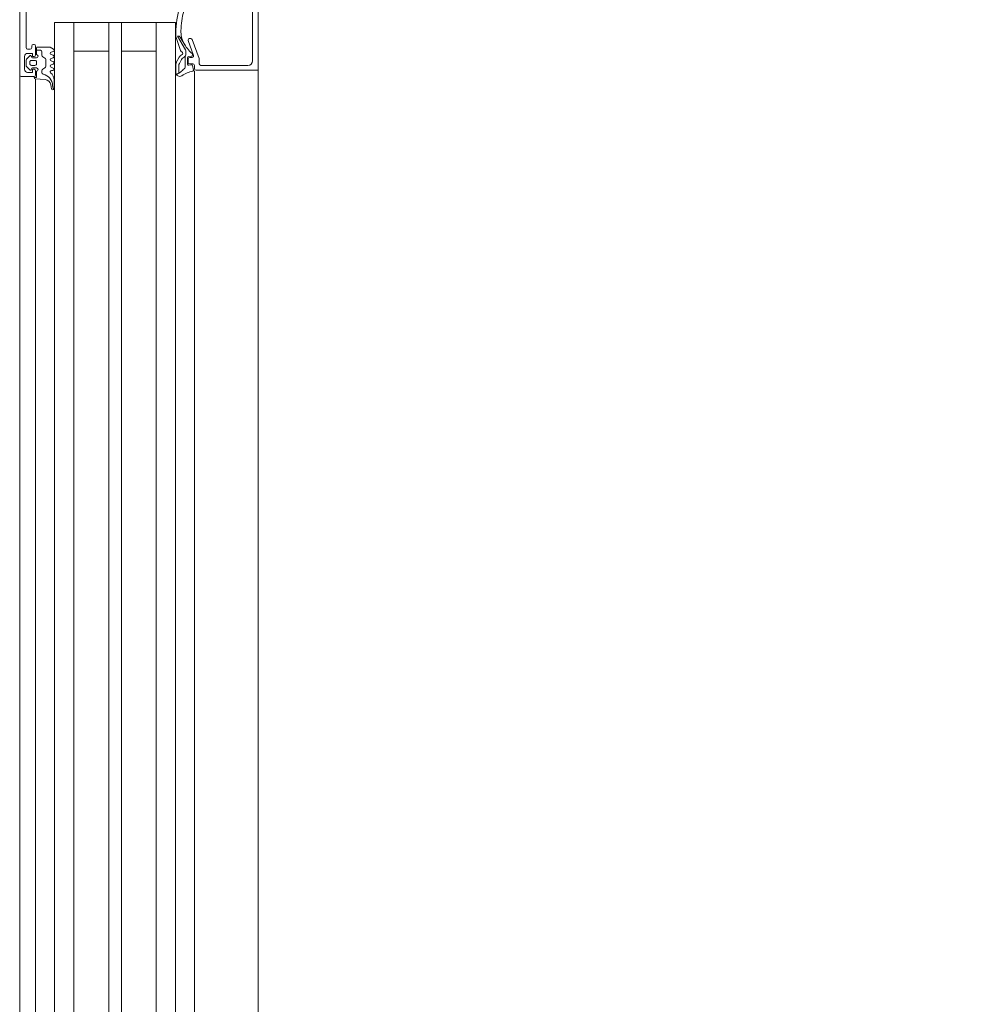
# Model space of a CAD drawing. Header units: centimetres. Extents: x -2424 to 2319, y 5 to 3760.
# Tile 94 of 117: x 529 to 559, y 2989 to 3020. Entities that reach past the tile are written whole.
import ezdxf

# ---------------------------------------------------------------- set-up
doc = ezdxf.new("R2010")
doc.units = ezdxf.units.CM
doc.linetypes.add('Dash', pattern=[60, 30, -30])
for name, color, linetype, lineweight in [('A-DETL-GENF', 92, 'Continuous', 9), ('A-DOOR', 31, 'Continuous', 13), ('A-DOOR-HDLN', 31, 'Continuous', 13)]:
    doc.layers.add(name, color=color, linetype=linetype, lineweight=lineweight)

msp = doc.modelspace()

# ---------------------------------------------------------------- linework, layer by layer
at = {"layer": 'A-DETL-GENF', "color": 251, "lineweight": 9}
for p, q in [((536.377, 3034.826), (536.377, 2882.326)), ((528.877, 2883.226), (528.877, 3033.926)), ((534.377, 2951.676), (534.377, 3018.406)), ((529.377, 3013.826), (529.377, 2951.676)), ((529.977, 3013.826), (529.977, 2951.676)), ((530.577, 3013.826), (530.577, 2951.676)), ((531.677, 3013.826), (531.677, 2951.676)), ((532.077, 3013.826), (532.077, 2951.676)), ((533.177, 3013.826), (533.177, 2951.676)), ((533.777, 3013.826), (533.777, 2951.676))]:
    msp.add_line(p, q, dxfattribs=at)
at = {"layer": 'A-DOOR', "color": 251, "lineweight": 9}
for p, q in [((528.877, 3018.276), (528.877, 3026.876)), ((529.077, 3021.136), (529.077, 3019.136)), ((536.207, 3018.726), (536.207, 3021.036)), ((530.577, 3013.075), (530.577, 3019.926)), ((533.177, 3013.075), (533.177, 3019.926)), ((529.307, 3019.236), (529.327, 3019.236)), ((533.94, 3019.046), (533.798, 3019.459)), ((534.092, 3019.064), (533.84, 3019.493)), ((533.93, 3019.461), (534.074, 3019.223)), ((534.349, 3018.893), (534.18, 3019.358)), ((534.227, 3019.426), (534.259, 3019.426)), ((534.306, 3019.393), (534.524, 3018.793)), ((529.127, 3019.086), (529.207, 3019.086)), ((529.257, 3019.136), (529.257, 3019.186)), ((529.377, 3019.186), (529.377, 3018.906)), ((529.407, 3018.916), (529.407, 3019.126)), ((529.407, 3019.053), (529.527, 3019.053)), ((529.577, 3019.003), (529.577, 3018.892)), ((529.927, 3019.017), (529.866, 3018.994)), ((529.866, 3018.917), (529.927, 3018.894)), ((533.932, 3018.875), (533.986, 3018.916)), ((534.105, 3018.915), (534.105, 3019.013)), ((534.317, 3018.924), (534.317, 3018.897)), ((529.027, 3018.856), (529.027, 3018.456)), ((529.077, 3018.574), (529.077, 3018.737)), ((529.091, 3018.773), (529.196, 3018.877)), ((529.197, 3018.686), (529.197, 3018.626)), ((529.247, 3018.856), (529.247, 3018.846)), ((529.357, 3018.736), (529.247, 3018.736)), ((529.277, 3018.816), (529.407, 3018.816)), ((529.407, 3018.626), (529.407, 3018.686)), ((529.602, 3018.849), (529.672, 3018.809)), ((529.697, 3018.765), (529.697, 3018.542)), ((529.927, 3018.817), (529.866, 3018.794)), ((529.866, 3018.717), (529.927, 3018.694)), ((529.927, 3018.617), (529.866, 3018.594)), ((533.792, 3018.348), (533.792, 3018.612)), ((533.806, 3018.67), (533.897, 3018.836)), ((533.905, 3018.641), (533.97, 3018.759)), ((534.162, 3018.825), (534.162, 3018.614)), ((534.177, 3018.676), (534.177, 3018.776)), ((534.29, 3018.867), (534.188, 3018.855)), ((534.227, 3018.826), (534.302, 3018.826)), ((534.327, 3018.626), (534.227, 3018.626)), ((534.527, 3018.776), (534.527, 3018.626)), ((529.196, 3018.434), (529.091, 3018.538)), ((529.247, 3018.576), (529.357, 3018.576)), ((529.247, 3018.466), (529.247, 3018.456)), ((529.407, 3018.496), (529.277, 3018.496)), ((529.377, 3018.406), (529.377, 3018.276)), ((529.577, 3018.415), (529.577, 3018.349)), ((529.672, 3018.498), (529.602, 3018.458)), ((529.866, 3018.517), (529.927, 3018.494)), ((529.917, 3018.416), (529.877, 3018.416)), ((533.177, 3018.471), (533.177, 3013.075)), ((533.938, 3018.366), (533.808, 3018.292)), ((533.885, 3018.336), (533.885, 3018.56)), ((534.196, 3018.584), (534.285, 3018.596)), ((534.319, 3018.572), (534.346, 3018.432)), ((534.377, 3018.476), (534.377, 3018.576)), ((534.577, 3018.576), (536.057, 3018.576)), ((536.377, 3018.576), (536.377, 3013.075)), ((528.877, 3018.276), (528.877, 3013.075)), ((529.327, 3018.226), (528.927, 3018.226)), ((529.674, 3018.129), (529.367, 3018.156)), ((529.377, 3018.154), (529.377, 3013.075)), ((529.957, 3018.116), (529.957, 3017.849)), ((529.877, 3017.841), (529.853, 3017.968)), ((529.935, 3017.852), (529.948, 3017.824))]:
    msp.add_line(p, q, dxfattribs=at)
at = {"layer": 'A-DOOR', "color": 251, "lineweight": 9, "flags": 128}
for points in [[(536.257, 3021.276), (536.257, 3021.376), (536.377, 3021.376), (536.377, 3018.426), (534.427, 3018.426)], [(533.777, 3013.075), (533.777, 3019.926), (529.977, 3019.926), (529.977, 3013.075)], [(530.577, 3019.026), (531.677, 3019.026), (531.677, 3019.926), (531.677, 3013.075)], [(533.177, 3019.026), (532.077, 3019.026), (532.077, 3019.926), (532.077, 3013.075)], [(529.327, 3018.856), (529.277, 3018.856), (529.277, 3018.956), (529.127, 3018.956)], [(529.437, 3019.156), (529.837, 3019.156), (529.937, 3019.09)], [(534.018, 3018.815), (534.08, 3018.852), (534.08, 3018.516)], [(529.127, 3018.356), (529.277, 3018.356), (529.277, 3018.456), (529.327, 3018.456)], [(529.327, 3018.196), (529.407, 3018.196), (529.407, 3018.396)]]:
    msp.add_lwpolyline(points, dxfattribs=at)
at = {"layer": 'A-DOOR', "color": 251, "lineweight": 9}
for centre, radius, start, end in [((536.786, 3019.593), 2.994, 165.7723, 182.1183), ((536.785, 3019.593), 2.834, 165.7856, 178.4777), ((534.752, 3019.647), 0.8, 178.4714, 206.3861), ((529.307, 3019.186), 0.05, 90, 180), ((529.327, 3019.186), 0.05, 0, 90), ((533.873, 3019.485), 0.08, 182.1106, 199.0101), ((533.866, 3019.422), 0.075, 31.1063, 110.0149), ((535.058, 3019.817), 1.15, 207.1697, 229.1518), ((534.227, 3019.376), 0.05, 90, 200), ((534.259, 3019.376), 0.05, 20, 90), ((529.127, 3018.856), 0.1, 90, 180), ((529.127, 3019.136), 0.05, 180, 270), ((529.207, 3019.136), 0.05, 270, 0), ((529.437, 3019.126), 0.03, 90, 180), ((529.407, 3018.866), 0.05, 269.9994, 89.9994), ((529.527, 3019.003), 0.05, 0, 90), ((529.877, 3018.956), 0.04, 105.0002, 254.9998), ((529.917, 3019.056), 0.04, 284.9995, 60.0003), ((534.016, 3019.072), 0.08, 199.0101, 243.0444), ((533.957, 3018.956), 0.05, 306.3666, 63.0444), ((534.029, 3018.909), 0.0764, 299.9329, 4.2645), ((534.005, 3019.013), 0.1, 0, 30.3836), ((534.287, 3018.924), 0.03, 0, 49.1518), ((529.127, 3018.737), 0.05, 134.9723, 180), ((529.217, 3018.856), 0.03, 359.9999, 135.0019), ((529.247, 3018.686), 0.05, 89.9979, 180.0021), ((529.247, 3018.626), 0.05, 179.9979, 270.0021), ((529.277, 3018.846), 0.03, 180, 270), ((529.327, 3018.906), 0.05, 270, 0), ((529.357, 3018.686), 0.05, 359.9989, 90.0011), ((529.357, 3018.626), 0.05, 269.9989, 0.0011), ((529.627, 3018.892), 0.05, 180, 240), ((529.647, 3018.765), 0.05, 0, 60), ((529.877, 3018.756), 0.04, 105.0002, 254.9998), ((529.917, 3018.856), 0.04, 284.9996, 75.0004), ((529.917, 3018.656), 0.04, 284.9996, 75.0004), ((533.912, 3018.612), 0.12, 151.3666, 180.0039), ((534.055, 3018.56), 0.17, 151.4634, 180.0728), ((534.003, 3018.779), 0.12, 126.3666, 151.3666), ((534.119, 3018.678), 0.17, 126.4634, 151.4634), ((534.192, 3018.825), 0.03, 97.0564, 180), ((534.192, 3018.614), 0.03, 180, 277.2077), ((534.227, 3018.776), 0.05, 90, 180), ((534.227, 3018.676), 0.05, 180, 270), ((534.287, 3018.897), 0.03, 277.0564, 0), ((534.302, 3018.876), 0.05, 270, 20), ((534.327, 3018.576), 0.05, 0, 90), ((534.477, 3018.776), 0.05, 0, 20), ((534.577, 3018.626), 0.05, 180, 270), ((536.057, 3018.726), 0.15, 270, 0), ((529.127, 3018.456), 0.1, 180, 270), ((529.127, 3018.574), 0.05, 180, 225.0202), ((529.217, 3018.456), 0.03, 225.0034, 359.9945), ((529.277, 3018.466), 0.03, 90, 180), ((529.327, 3018.406), 0.05, 0, 90), ((529.407, 3018.446), 0.05, 270, 90), ((529.627, 3018.415), 0.05, 120, 180), ((529.627, 3018.349), 0.05, 180, 257.8734), ((529.532, 3017.929), 0.381, 1.8995, 77.3401), ((529.647, 3018.542), 0.05, 300, 0), ((529.877, 3018.556), 0.04, 105.0002, 254.9998), ((529.877, 3018.376), 0.04, 90, 229.6792), ((529.657, 3018.116), 0.3, 359.9987, 49.6802), ((529.917, 3018.456), 0.04, 269.9998, 75.0003), ((533.912, 3018.352), 0.12, 181.9923, 304.051), ((533.918, 3018.4), 0.04, 299.6254, 315.0361), ((535.174, 3017.088), 1.777, 129.1355, 133.7266), ((534.511, 3017.465), 0.95, 101.4268, 124.051), ((534.02, 3018.516), 0.06, 303.3021, 0), ((534.29, 3018.566), 0.03, 10.9941, 98.118), ((534.317, 3018.426), 0.03, 281.4268, 12.3565), ((534.427, 3018.476), 0.05, 180, 270), ((528.927, 3018.276), 0.05, 180, 270), ((529.327, 3018.276), 0.05, 270, 0), ((529.367, 3018.196), 0.04, 180.0001, 269.9994), ((529.657, 3017.929), 0.2, 11.0025, 84.9918), ((529.917, 3017.849), 0.04, 191.0106, 0.0809), ((530.255, 3017.975), 0.343, 185.6011, 201.0537)]:
    msp.add_arc(centre, radius, start, end, dxfattribs=at)
at = {"layer": 'A-DOOR-HDLN', "color": 251, "linetype": 'Dash', "lineweight": 9}
msp.add_arc((537.377, 3031.626), 93.95, 270, 0, dxfattribs=at)

doc.saveas('drawing.dxf')
